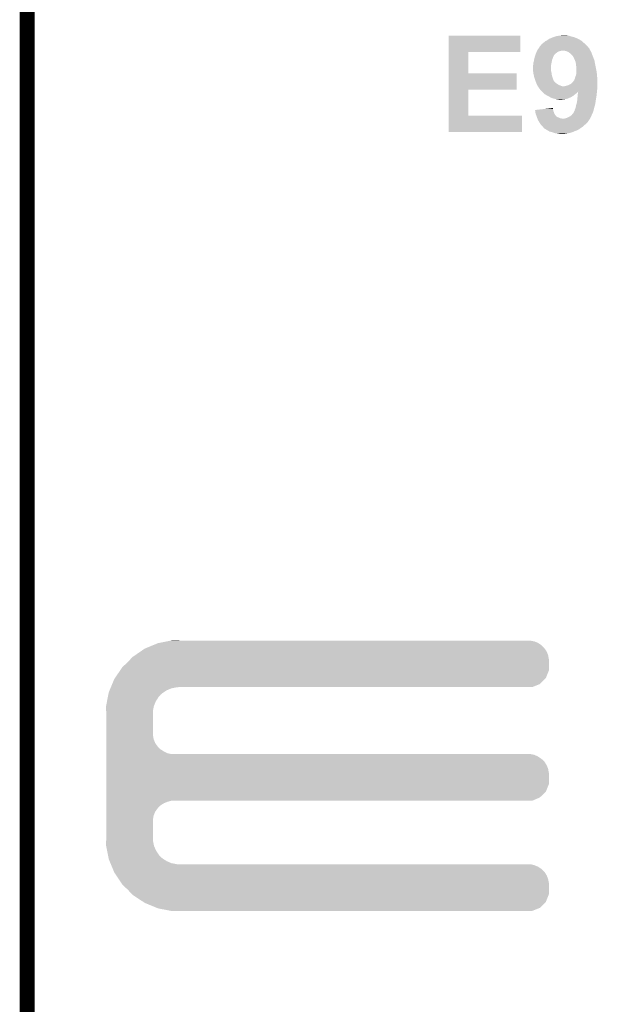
# Model space of a CAD drawing. Extents: x -1.3 to 24.2, y -3.9 to 39.2.
# Tile 17 of 24: x -1.3 to 4.5, y 19.2 to 29.1. Entities that reach past the tile are written whole.
import ezdxf

# ---------------------------------------------------------------- set-up
doc = ezdxf.new("R2010")
doc.units = 0
doc.layers.add('NORA-B266_CLICK_V100_GKO', color=5, linetype='CONTINUOUS')
doc.layers.add('NORA-B266_CLICK_V100_GTO', color=14, linetype='CONTINUOUS')

msp = doc.modelspace()

# ---------------------------------------------------------------- linework, layer by layer
at = {"layer": 'NORA-B266_CLICK_V100_GKO', "const_width": 0.1524}
msp.add_lwpolyline([(-1.27, -3.81), (-1.27, 36.83)], dxfattribs=at)
at = {"layer": 'NORA-B266_CLICK_V100_GTO'}
for points in [[(2.997218, 28.79598), (2.99722, 28.961058), (3.721078, 28.79598), (3.7211, 28.961058)], [(2.99722, 28.961058), (2.997222, 28.96108), (3.7211, 28.961058), (2.997222, 28.96108)], [(3.972564, 28.9052), (3.985262, 28.910282), (4.34848, 28.9052), (4.340348, 28.910282)], [(3.985262, 28.910282), (3.996688, 28.9179), (4.340348, 28.910282), (4.328158, 28.9179)], [(3.996688, 28.9179), (4.0005, 28.92044), (4.328158, 28.9179), (4.32308, 28.92044)], [(4.0005, 28.92044), (4.013202, 28.930602), (4.32308, 28.92044), (4.302756, 28.930602)], [(4.013202, 28.930602), (4.03098, 28.93568), (4.302756, 28.930602), (4.2926, 28.93568)], [(4.03098, 28.93568), (4.036058, 28.93822), (4.2926, 28.93568), (4.28752, 28.93822)], [(4.036058, 28.93822), (4.051294, 28.945838), (4.28752, 28.93822), (4.267202, 28.945838)], [(4.051294, 28.945838), (4.051302, 28.945842), (4.267202, 28.945838), (4.267188, 28.945842)], [(4.051302, 28.945842), (4.06908, 28.95092), (4.267188, 28.945842), (4.246888, 28.95092)], [(4.06908, 28.95092), (4.069086, 28.950922), (4.246888, 28.95092), (4.24688, 28.950922)], [(4.069086, 28.950922), (4.08432, 28.956), (4.24688, 28.950922), (4.23164, 28.956)], [(4.08432, 28.956), (4.091942, 28.95854), (4.23164, 28.956), (4.222752, 28.95854)], [(4.091942, 28.95854), (4.1148, 28.96108), (4.222752, 28.95854), (4.213862, 28.96108)], [(4.1148, 28.96108), (4.13512, 28.96362), (4.213862, 28.96108), (4.198622, 28.96362)], [(4.13512, 28.96362), (4.160498, 28.966158), (4.175764, 28.96362), (4.168142, 28.966158)], [(4.160498, 28.966158), (4.160518, 28.96616), (4.168142, 28.966158), (4.160518, 28.96616)], [(3.89001, 28.80614), (3.89128, 28.80868), (4.122422, 28.80614), (4.13512, 28.80868)], [(3.89128, 28.80868), (3.89255, 28.81122), (4.13512, 28.80868), (4.145282, 28.81122)], [(3.89255, 28.81122), (3.89509, 28.816298), (4.430608, 28.81122), (4.427222, 28.816298)], [(3.89509, 28.816298), (3.896362, 28.81884), (4.427222, 28.816298), (4.426206, 28.81884)], [(3.896362, 28.81884), (3.903614, 28.828996), (4.426206, 28.81884), (4.42214, 28.828996)], [(3.903614, 28.828996), (3.909058, 28.836618), (4.42214, 28.828996), (4.414522, 28.836618)], [(3.909058, 28.836618), (3.90906, 28.83662), (4.414522, 28.836618), (4.414522, 28.83662)], [(3.90906, 28.83662), (3.91382, 28.844238), (4.414522, 28.83662), (4.409442, 28.844238)], [(3.91382, 28.844238), (3.916986, 28.849306), (4.409442, 28.844238), (4.406906, 28.849306)], [(3.916986, 28.849306), (3.916996, 28.84932), (4.406906, 28.849306), (4.404368, 28.84932)], [(3.916996, 28.84932), (3.92176, 28.856942), (4.404368, 28.84932), (4.397698, 28.856942)], [(3.92176, 28.856942), (3.93265, 28.86964), (4.397698, 28.856942), (4.386582, 28.86964)], [(3.93265, 28.86964), (3.937008, 28.87472), (4.386582, 28.86964), (4.380776, 28.87472)], [(3.937008, 28.87472), (3.939546, 28.874734), (4.380776, 28.87472), (4.38076, 28.874734)], [(3.939546, 28.874734), (3.942086, 28.879802), (4.38076, 28.874734), (4.374968, 28.879802)], [(3.942086, 28.879802), (3.94716, 28.882342), (4.374968, 28.879802), (4.372064, 28.882342)], [(3.94716, 28.882342), (3.952242, 28.88742), (4.372064, 28.882342), (4.36626, 28.88742)], [(3.952242, 28.88742), (3.9624, 28.895042), (4.36626, 28.88742), (4.358638, 28.895042)], [(3.9624, 28.895042), (3.97256, 28.905198), (4.358638, 28.895042), (4.348482, 28.905198)], [(3.97256, 28.905198), (3.972564, 28.9052), (4.348482, 28.905198), (4.34848, 28.9052)], [(4.173222, 28.80868), (4.152898, 28.81122), (4.432302, 28.80868), (4.430608, 28.81122)], [(4.191002, 28.8036), (4.173222, 28.80868), (4.435688, 28.8036), (4.432302, 28.80868)], [(2.997212, 28.58008), (2.997218, 28.795958), (3.195342, 28.58008), (3.19532, 28.795958)], [(2.997218, 28.795958), (2.997218, 28.79598), (3.19532, 28.795958), (3.721078, 28.79598)], [(3.85826, 28.702002), (3.860436, 28.717242), (4.040294, 28.702002), (4.043682, 28.717242)], [(3.860436, 28.717242), (3.8608, 28.719782), (4.043682, 28.717242), (4.044634, 28.719782)], [(3.8608, 28.719782), (3.86554, 28.73756), (4.044634, 28.719782), (4.0513, 28.73756)], [(3.86554, 28.73756), (3.868926, 28.75026), (4.0513, 28.73756), (4.05638, 28.75026)], [(3.868926, 28.75026), (3.87096, 28.75788), (4.05638, 28.75026), (4.06019, 28.75788)], [(3.87096, 28.75788), (3.871912, 28.760422), (4.06019, 28.75788), (4.061462, 28.760422)], [(3.871912, 28.760422), (3.87477, 28.768042), (4.061462, 28.760422), (4.066542, 28.768042)], [(3.87477, 28.768042), (3.880484, 28.783282), (4.066542, 28.768042), (4.081782, 28.783282)], [(3.880484, 28.783282), (3.884294, 28.793442), (4.081782, 28.783282), (4.094482, 28.793442)], [(3.884294, 28.793442), (3.8862, 28.79852), (4.094482, 28.793442), (4.104638, 28.79852)], [(3.8862, 28.79852), (3.88747, 28.80106), (4.104638, 28.79852), (4.10972, 28.80106)], [(3.88747, 28.80106), (3.89001, 28.80614), (4.10972, 28.80106), (4.122422, 28.80614)], [(4.196928, 28.80106), (4.191002, 28.8036), (4.43738, 28.80106), (4.435688, 28.8036)], [(4.20878, 28.795978), (4.196928, 28.80106), (4.439286, 28.795978), (4.43738, 28.80106)], [(4.23418, 28.77566), (4.20878, 28.795978), (4.446906, 28.77566), (4.439286, 28.795978)], [(4.24942, 28.76042), (4.23418, 28.77566), (4.45262, 28.76042), (4.446906, 28.77566)], [(4.24942, 28.760418), (4.24942, 28.76042), (4.452622, 28.760418), (4.45262, 28.76042)], [(4.26212, 28.740098), (4.24942, 28.760418), (4.46075, 28.740098), (4.452622, 28.760418)], [(4.264378, 28.73502), (4.26212, 28.740098), (4.46278, 28.73502), (4.46075, 28.740098)], [(4.27228, 28.71724), (4.264378, 28.73502), (4.469246, 28.71724), (4.46278, 28.73502)], [(4.276346, 28.707078), (4.27228, 28.71724), (4.47294, 28.707078), (4.469246, 28.71724)], [(3.85064, 28.658822), (3.852164, 28.666442), (4.03352, 28.658822), (4.03352, 28.666442)], [(3.85064, 28.608018), (3.85064, 28.658822), (4.03352, 28.608018), (4.03352, 28.658822)], [(3.852164, 28.666442), (3.85318, 28.671522), (4.03352, 28.666442), (4.034442, 28.671522)], [(3.85318, 28.671522), (3.853182, 28.686762), (4.034442, 28.671522), (4.037214, 28.686762)], [(3.853182, 28.686762), (3.85572, 28.69438), (4.037214, 28.686762), (4.0386, 28.69438)], [(3.85572, 28.69438), (3.85826, 28.702002), (4.0386, 28.69438), (4.040294, 28.702002)], [(4.28244, 28.691838), (4.276346, 28.707078), (4.475482, 28.691838), (4.47294, 28.707078)], [(4.284134, 28.6766), (4.28244, 28.691838), (4.47802, 28.6766), (4.475482, 28.691838)], [(4.28498, 28.66898), (4.284134, 28.6766), (4.479654, 28.66898), (4.47802, 28.6766)], [(4.28752, 28.64866), (4.28498, 28.66898), (4.484008, 28.64866), (4.479654, 28.66898)], [(4.28879, 28.64104), (4.28752, 28.64866), (4.48564, 28.64104), (4.484008, 28.64866)], [(4.29006, 28.633418), (4.28879, 28.64104), (4.487166, 28.633418), (4.48564, 28.64104)], [(4.29006, 28.60294), (4.29006, 28.633418), (4.49326, 28.60294), (4.487166, 28.633418)], [(2.997208, 28.41498), (2.997212, 28.580058), (3.682978, 28.41498), (3.683, 28.580058)], [(2.997212, 28.580058), (2.997212, 28.58008), (3.683, 28.580058), (3.195342, 28.58008)], [(3.851402, 28.600402), (3.85064, 28.608018), (4.03352, 28.600402), (4.03352, 28.608018)], [(3.85318, 28.582622), (3.851402, 28.600402), (4.037966, 28.582622), (4.03352, 28.600402)], [(3.853746, 28.58008), (3.85318, 28.582622), (4.0386, 28.58008), (4.037966, 28.582622)], [(3.858826, 28.557222), (3.853746, 28.58008), (4.04114, 28.557222), (4.0386, 28.58008)], [(3.86334, 28.536902), (3.858826, 28.557222), (4.047914, 28.536902), (4.04114, 28.557222)], [(3.87096, 28.51658), (3.86334, 28.536902), (4.054688, 28.51658), (4.047914, 28.536902)], [(3.872412, 28.511502), (3.87096, 28.51658), (4.05638, 28.511502), (4.054688, 28.51658)], [(3.876038, 28.4988), (3.872412, 28.511502), (4.065454, 28.4988), (4.05638, 28.511502)], [(4.25958, 28.50134), (4.267198, 28.511498), (4.50088, 28.50134), (4.50088, 28.511498)], [(4.267198, 28.511498), (4.270248, 28.519122), (4.50088, 28.511498), (4.50088, 28.519122)], [(4.270248, 28.519122), (4.27228, 28.524198), (4.50088, 28.519122), (4.500582, 28.524198)], [(4.27228, 28.524198), (4.277362, 28.541982), (4.500582, 28.524198), (4.499536, 28.541982)], [(4.277362, 28.541982), (4.284978, 28.562298), (4.499536, 28.541982), (4.498342, 28.562298)], [(4.284978, 28.5623), (4.29006, 28.587698), (4.49834, 28.5623), (4.495166, 28.587698)], [(4.284978, 28.562298), (4.284978, 28.5623), (4.498342, 28.562298), (4.49834, 28.5623)], [(4.29006, 28.587698), (4.29006, 28.60294), (4.495166, 28.587698), (4.49326, 28.60294)], [(2.997202, 28.15082), (2.997208, 28.414958), (3.195342, 28.15082), (3.19532, 28.414958)], [(2.997208, 28.414958), (2.997208, 28.41498), (3.19532, 28.414958), (3.682978, 28.41498)], [(3.878214, 28.493728), (3.876038, 28.4988), (4.069076, 28.493728), (4.065454, 28.4988)], [(3.878216, 28.49372), (3.878214, 28.493728), (4.07161, 28.49372), (4.069076, 28.493728)], [(3.881482, 28.486102), (3.878216, 28.49372), (4.076698, 28.486102), (4.07161, 28.49372)], [(3.88366, 28.48102), (3.881482, 28.486102), (4.08432, 28.48102), (4.076698, 28.486102)], [(3.886926, 28.4734), (3.88366, 28.48102), (4.09448, 28.4734), (4.08432, 28.48102)], [(3.89128, 28.463242), (3.886926, 28.4734), (4.109716, 28.463242), (4.09448, 28.4734)], [(3.89433, 28.45816), (3.89128, 28.463242), (4.12496, 28.45816), (4.109716, 28.463242)], [(3.8989, 28.450542), (3.89433, 28.45816), (4.142736, 28.450542), (4.12496, 28.45816)], [(3.898902, 28.45054), (3.8989, 28.450542), (4.170678, 28.45054), (4.142736, 28.450542)], [(3.906518, 28.437842), (3.898902, 28.45054), (4.50088, 28.437842), (4.50088, 28.45054)], [(3.914142, 28.42768), (3.906518, 28.437842), (4.50088, 28.42768), (4.50088, 28.437842)], [(3.92176, 28.417522), (3.914142, 28.42768), (4.49975, 28.417522), (4.50088, 28.42768)], [(3.926838, 28.41244), (3.92176, 28.417522), (4.499186, 28.41244), (4.49975, 28.417522)], [(3.929378, 28.407364), (3.926838, 28.41244), (4.498622, 28.407364), (4.499186, 28.41244)], [(4.170678, 28.45054), (4.18084, 28.45308), (4.50088, 28.45054), (4.50088, 28.45308)], [(4.18084, 28.45308), (4.193538, 28.45562), (4.50088, 28.45308), (4.50088, 28.45562)], [(4.193538, 28.45562), (4.208778, 28.4607), (4.50088, 28.45562), (4.50088, 28.4607)], [(4.208778, 28.4607), (4.224018, 28.46832), (4.50088, 28.4607), (4.50088, 28.46832)], [(4.224018, 28.46832), (4.23926, 28.47848), (4.50088, 28.46832), (4.50088, 28.47848)], [(4.23926, 28.47848), (4.254498, 28.493718), (4.50088, 28.47848), (4.50088, 28.493718)], [(4.254498, 28.493718), (4.25958, 28.50134), (4.50088, 28.493718), (4.50088, 28.50134)], [(3.931922, 28.40482), (3.929378, 28.407364), (4.49834, 28.40482), (4.498622, 28.407364)], [(3.942082, 28.39466), (3.931922, 28.40482), (4.497324, 28.39466), (4.49834, 28.40482)], [(3.942088, 28.394654), (3.942082, 28.39466), (4.305294, 28.394654), (4.307814, 28.39466)], [(3.944626, 28.392116), (3.942088, 28.394654), (4.302758, 28.392116), (4.305294, 28.394654)], [(3.949702, 28.38704), (3.944626, 28.392116), (4.300218, 28.38704), (4.302758, 28.392116)], [(3.954782, 28.38196), (3.949702, 28.38704), (4.29514, 28.38196), (4.300218, 28.38704)], [(3.959862, 28.37688), (3.954782, 28.38196), (4.28752, 28.37688), (4.29514, 28.38196)], [(3.96494, 28.371802), (3.959862, 28.37688), (4.280748, 28.371802), (4.28752, 28.37688)], [(3.96939, 28.36926), (3.96494, 28.371802), (4.27736, 28.36926), (4.280748, 28.371802)], [(3.996062, 28.354018), (3.96939, 28.36926), (4.259578, 28.354018), (4.27736, 28.36926)], [(4.000502, 28.35148), (3.996062, 28.354018), (4.255346, 28.35148), (4.259578, 28.354018)], [(4.015738, 28.34386), (4.000502, 28.35148), (4.242646, 28.34386), (4.255346, 28.35148)], [(4.02336, 28.33878), (4.015738, 28.34386), (4.23418, 28.33878), (4.242646, 28.34386)], [(4.030976, 28.333702), (4.02336, 28.33878), (4.221994, 28.333702), (4.23418, 28.33878)], [(4.055752, 28.326078), (4.030976, 28.333702), (4.2037, 28.326078), (4.221994, 28.333702)], [(4.063998, 28.32354), (4.055752, 28.326078), (4.194812, 28.32354), (4.2037, 28.326078)], [(4.076698, 28.321), (4.063998, 28.32354), (4.185918, 28.321), (4.194812, 28.32354)], [(4.102098, 28.31592), (4.076698, 28.321), (4.15036, 28.31592), (4.185918, 28.321)], [(4.119878, 28.31338), (4.109718, 28.31592), (4.130038, 28.31338), (4.15036, 28.31592)], [(4.29514, 28.290522), (4.29768, 28.31084), (4.4831, 28.290522), (4.486226, 28.31084)], [(4.29768, 28.31084), (4.29895, 28.32354), (4.486226, 28.31084), (4.48818, 28.32354)], [(4.29895, 28.32354), (4.30022, 28.33624), (4.48818, 28.32354), (4.490296, 28.33624)], [(4.30022, 28.33624), (4.3017, 28.35402), (4.490296, 28.33624), (4.49326, 28.35402)], [(4.3017, 28.35402), (4.30276, 28.36672), (4.49326, 28.35402), (4.49453, 28.36672)], [(4.30276, 28.36672), (4.307814, 28.39466), (4.49453, 28.36672), (4.497324, 28.39466)], [(3.870982, 28.209242), (3.893514, 28.211778), (4.054348, 28.209242), (4.05384, 28.211778)], [(3.893514, 28.211778), (3.96122, 28.219398), (4.05384, 28.211778), (4.051302, 28.219398)], [(3.96122, 28.219398), (4.0513, 28.229536), (4.051302, 28.219398), (4.0513, 28.229536)], [(4.272282, 28.209242), (4.27736, 28.221938), (4.463756, 28.209242), (4.466686, 28.221938)], [(4.27736, 28.221938), (4.279052, 28.22702), (4.466686, 28.221938), (4.46786, 28.22702)], [(4.279052, 28.22702), (4.28244, 28.23718), (4.46786, 28.22702), (4.470986, 28.23718)], [(4.28244, 28.23718), (4.28498, 28.252422), (4.470986, 28.23718), (4.475676, 28.252422)], [(4.28498, 28.252422), (4.287156, 28.260038), (4.475676, 28.252422), (4.47802, 28.260038)], [(4.287156, 28.260038), (4.29006, 28.2702), (4.47802, 28.260038), (4.479712, 28.2702)], [(4.29006, 28.2702), (4.295138, 28.29052), (4.479712, 28.2702), (4.4831, 28.29052)], [(4.295138, 28.29052), (4.29514, 28.290522), (4.4831, 28.29052), (4.4831, 28.290522)], [(2.9972, 27.985742), (2.997202, 28.150798), (3.738858, 27.985742), (3.73888, 28.150798)], [(2.997202, 28.150798), (2.997202, 28.15082), (3.73888, 28.150798), (3.195342, 28.15082)], [(3.872102, 28.199078), (3.870982, 28.209242), (4.056382, 28.199078), (4.054348, 28.209242)], [(3.8735, 28.186382), (3.872102, 28.199078), (4.06146, 28.186382), (4.056382, 28.199078)], [(3.877312, 28.171138), (3.8735, 28.186382), (4.06654, 28.171138), (4.06146, 28.186382)], [(3.87858, 28.166062), (3.877312, 28.171138), (4.069588, 28.166062), (4.06654, 28.171138)], [(3.881848, 28.158438), (3.87858, 28.166062), (4.074162, 28.158438), (4.069588, 28.166062)], [(3.8862, 28.148282), (3.881848, 28.158438), (4.084314, 28.148282), (4.074162, 28.158438)], [(3.886204, 28.148274), (3.8862, 28.148282), (4.08432, 28.148274), (4.084314, 28.148282)], [(3.886928, 28.145734), (3.886204, 28.148274), (4.084334, 28.145734), (4.08432, 28.148274)], [(3.887652, 28.143198), (3.886928, 28.145734), (4.0894, 28.143198), (4.084334, 28.145734)], [(3.889104, 28.138118), (3.887652, 28.143198), (4.094486, 28.138118), (4.0894, 28.143198)], [(3.889828, 28.13558), (3.889104, 28.138118), (4.104642, 28.13558), (4.094486, 28.138118)], [(3.891278, 28.1305), (3.889828, 28.13558), (4.1148, 28.1305), (4.104642, 28.13558)], [(3.893456, 28.12542), (3.891278, 28.1305), (4.127502, 28.12542), (4.1148, 28.1305)], [(3.894546, 28.12288), (3.893456, 28.12542), (4.142742, 28.12288), (4.127502, 28.12542)], [(3.8989, 28.11272), (3.894546, 28.12288), (4.421124, 28.11272), (4.42722, 28.12288)], [(3.90017, 28.11018), (3.8989, 28.11272), (4.419602, 28.11018), (4.421124, 28.11272)], [(4.168142, 28.12288), (4.1783, 28.12542), (4.42722, 28.12288), (4.428744, 28.12542)], [(4.1783, 28.12542), (4.191002, 28.127962), (4.428744, 28.12542), (4.430268, 28.127962)], [(4.191002, 28.127962), (4.206236, 28.13558), (4.430268, 28.127962), (4.43484, 28.13558)], [(4.206236, 28.13558), (4.22148, 28.143202), (4.43484, 28.13558), (4.438014, 28.143202)], [(4.22148, 28.143202), (4.239262, 28.1559), (4.438014, 28.143202), (4.443306, 28.1559)], [(4.239262, 28.1559), (4.247968, 28.16606), (4.443306, 28.1559), (4.44754, 28.16606)], [(4.247968, 28.16606), (4.254498, 28.17368), (4.44754, 28.16606), (4.451002, 28.17368)], [(4.254498, 28.17368), (4.25958, 28.178764), (4.451002, 28.17368), (4.453314, 28.178764)], [(4.25958, 28.178764), (4.26212, 28.18638), (4.453314, 28.178764), (4.456774, 28.18638)], [(4.26212, 28.18638), (4.264662, 28.191462), (4.456774, 28.18638), (4.459084, 28.191462)], [(4.264662, 28.191462), (4.266352, 28.193998), (4.459084, 28.191462), (4.460238, 28.193998)], [(4.266352, 28.193998), (4.269742, 28.199082), (4.460238, 28.193998), (4.46141, 28.199082)], [(4.269742, 28.199082), (4.272282, 28.209242), (4.46141, 28.199082), (4.463756, 28.209242)], [(3.90652, 28.09748), (3.90017, 28.11018), (4.410706, 28.09748), (4.419602, 28.11018)], [(3.91414, 28.08478), (3.90652, 28.09748), (4.40181, 28.08478), (4.410706, 28.09748)], [(3.914148, 28.084766), (3.91414, 28.08478), (4.399274, 28.084766), (4.40181, 28.08478)], [(3.917188, 28.0797), (3.914148, 28.084766), (4.396738, 28.0797), (4.399274, 28.084766)], [(3.921758, 28.072082), (3.917188, 28.0797), (4.38912, 28.072082), (4.396738, 28.0797)], [(3.925572, 28.067), (3.921758, 28.072082), (4.384038, 28.067), (4.38912, 28.072082)], [(3.931288, 28.059378), (3.925572, 28.067), (4.37388, 28.059378), (4.384038, 28.067)], [(3.937, 28.051762), (3.931288, 28.059378), (4.366262, 28.051762), (4.37388, 28.059378)], [(3.942084, 28.046678), (3.937, 28.051762), (4.361178, 28.046678), (4.366262, 28.051762)], [(3.949698, 28.03906), (3.942084, 28.046678), (4.351654, 28.03906), (4.361178, 28.046678)], [(3.95097, 28.03652), (3.949698, 28.03906), (4.34848, 28.03652), (4.351654, 28.03906)], [(3.952238, 28.033984), (3.95097, 28.03652), (4.344676, 28.033984), (4.34848, 28.03652)], [(3.957314, 28.028906), (3.952238, 28.033984), (4.337058, 28.028906), (4.344676, 28.033984)], [(3.959838, 28.0289), (3.957314, 28.028906), (4.33705, 28.0289), (4.337058, 28.028906)], [(3.95986, 28.02637), (3.959838, 28.0289), (4.333254, 28.02637), (4.33705, 28.0289)], [(3.959876, 28.02636), (3.95986, 28.02637), (4.33324, 28.02636), (4.333254, 28.02637)], [(3.9751, 28.016198), (3.959876, 28.02636), (4.31901, 28.016198), (4.33324, 28.02636)], [(3.979332, 28.01366), (3.9751, 28.016198), (4.315458, 28.01366), (4.31901, 28.016198)], [(3.9878, 28.00858), (3.979332, 28.01366), (4.305298, 28.00858), (4.315458, 28.01366)], [(3.738858, 27.98572), (2.9972, 27.985742), (3.738858, 27.98572), (3.738858, 27.985742)], [(3.996508, 28.0035), (3.9878, 28.00858), (4.29514, 28.0035), (4.305298, 28.00858)], [(4.00957, 27.99588), (3.996508, 28.0035), (4.27482, 27.99588), (4.29514, 28.0035)], [(4.018278, 27.9908), (4.00957, 27.99588), (4.263392, 27.9908), (4.27482, 27.99588)], [(4.038602, 27.985718), (4.018278, 27.9908), (4.25196, 27.985718), (4.263392, 27.9908)], [(4.04876, 27.983178), (4.038602, 27.985718), (4.24349, 27.983178), (4.25196, 27.985718)], [(4.064, 27.9781), (4.04876, 27.983178), (4.226562, 27.9781), (4.24349, 27.983178)], [(4.079238, 27.973022), (4.064, 27.9781), (4.20117, 27.973022), (4.226562, 27.9781)], [(4.079258, 27.97302), (4.079238, 27.973022), (4.20116, 27.97302), (4.20117, 27.973022)], [(4.104642, 27.97048), (4.079258, 27.97302), (4.187188, 27.97048), (4.20116, 27.97302)], [(4.117338, 27.96794), (4.104642, 27.97048), (4.173218, 27.96794), (4.187188, 27.97048)], [(0.066262, 22.814278), (0.143848, 22.829518), (3.901442, 22.814278), (3.863342, 22.829518)], [(0.143848, 22.829518), (0.18265, 22.83714), (3.863342, 22.829518), (3.822702, 22.83714)], [(0.18265, 22.83714), (0.19547, 22.839658), (0.269262, 22.83714), (0.26924, 22.839658)], [(0.19547, 22.839658), (0.195582, 22.83968), (0.26924, 22.839658), (0.195582, 22.83968)], [(-0.17734, 22.689818), (-0.12192, 22.72792), (4.00304, 22.689818), (3.9878, 22.72792)], [(-0.12192, 22.72792), (-0.08128, 22.75586), (3.9878, 22.72792), (3.968458, 22.75586)], [(-0.08128, 22.75586), (-0.069042, 22.76094), (3.968458, 22.75586), (3.96494, 22.76094)], [(-0.069042, 22.76094), (0.004382, 22.791418), (3.96494, 22.76094), (3.934462, 22.791418)], [(0.004382, 22.791418), (0.053342, 22.81174), (3.934462, 22.791418), (3.905108, 22.81174)], [(0.053342, 22.81174), (0.066262, 22.814278), (3.905108, 22.81174), (3.901442, 22.814278)], [(-0.254, 22.6187), (-0.224974, 22.649178), (4.010658, 22.6187), (4.01066, 22.649178)], [(-0.224974, 22.649178), (-0.203198, 22.67204), (4.01066, 22.649178), (4.006374, 22.67204)], [(-0.203198, 22.67204), (-0.17734, 22.689818), (4.006374, 22.67204), (4.00304, 22.689818)], [(-0.381702, 22.45868), (-0.329824, 22.534876), (3.980176, 22.45868), (4.010658, 22.534876)], [(-0.329824, 22.534876), (-0.307338, 22.5679), (4.010658, 22.534876), (4.010658, 22.5679)], [(-0.307338, 22.5679), (-0.254, 22.6187), (4.010658, 22.5679), (4.010658, 22.6187)], [(-0.409706, 22.39772), (-0.388618, 22.448522), (3.919216, 22.39772), (3.970018, 22.448522)], [(-0.388618, 22.448522), (-0.381702, 22.45868), (3.970018, 22.448522), (3.980176, 22.45868)], [(-0.444498, 22.313902), (-0.436066, 22.334218), (0.110838, 22.313902), (0.14224, 22.334218)], [(-0.436066, 22.334218), (-0.427632, 22.354538), (0.14224, 22.334218), (0.190498, 22.354538)], [(-0.427632, 22.354538), (-0.423414, 22.3647), (0.190498, 22.354538), (0.24384, 22.3647)], [(-0.423414, 22.3647), (-0.422358, 22.36724), (0.24384, 22.3647), (0.26924, 22.36724)], [(-0.422358, 22.36724), (-0.409706, 22.39772), (3.843016, 22.36724), (3.919216, 22.39772)], [(-0.461964, 22.225), (-0.453482, 22.268178), (0.03302, 22.225), (0.06096, 22.268178)], [(-0.453482, 22.268178), (-0.44949, 22.2885), (0.06096, 22.268178), (0.078738, 22.2885)], [(-0.44949, 22.2885), (-0.445996, 22.30628), (0.078738, 22.2885), (0.099058, 22.30628)], [(-0.445996, 22.30628), (-0.444498, 22.313902), (0.099058, 22.30628), (0.110838, 22.313902)], [(-0.47244, 22.171662), (-0.471444, 22.176738), (0.011684, 22.171662), (0.0127, 22.176738)], [(-0.470862, 22.125938), (-0.47244, 22.171662), (0.00254, 22.125938), (0.011684, 22.171662)], [(-0.471444, 22.176738), (-0.461964, 22.225), (0.0127, 22.176738), (0.03302, 22.225)], [(-0.4699, 22.098), (-0.470862, 22.125938), (0.00254, 22.098), (0.00254, 22.125938)], [(-0.4699, 21.879558), (-0.4699, 22.098), (0.00254, 21.879558), (0.00254, 22.098)], [(-0.4699, 21.838918), (-0.4699, 21.879558), (0.010162, 21.838918), (0.00254, 21.879558)], [(-0.4699, 21.800818), (-0.4699, 21.838918), (0.025402, 21.800818), (0.010162, 21.838918)], [(-0.4699, 21.76526), (-0.4699, 21.800818), (0.0508, 21.76526), (0.025402, 21.800818)], [(-0.4699, 21.750018), (-0.4699, 21.76526), (0.063502, 21.750018), (0.0508, 21.76526)], [(-0.4699, 21.73732), (-0.4699, 21.750018), (0.078742, 21.73732), (0.063502, 21.750018)], [(-0.4699, 21.71446), (-0.4699, 21.73732), (0.114302, 21.71446), (0.078742, 21.73732)], [(-0.4699, 21.69668), (-0.4699, 21.71446), (0.152402, 21.69668), (0.114302, 21.71446)], [(-0.4699, 21.68906), (-0.4699, 21.69668), (0.190502, 21.68906), (0.152402, 21.69668)], [(-0.4699, 21.681438), (-0.4699, 21.68906), (3.863342, 21.681438), (3.822702, 21.68906)], [(-0.4699, 21.663658), (-0.4699, 21.681438), (3.901442, 21.663658), (3.863342, 21.681438)], [(-0.4699, 21.6408), (-0.4699, 21.663658), (3.93446, 21.6408), (3.901442, 21.663658)], [(-0.4699, 21.628102), (-0.4699, 21.6408), (3.949698, 21.628102), (3.93446, 21.6408)], [(-0.4699, 21.612858), (-0.4699, 21.628102), (3.96494, 21.612858), (3.949698, 21.628102)], [(-0.4699, 21.5773), (-0.4699, 21.612858), (3.9878, 21.5773), (3.96494, 21.612858)], [(-0.4699, 21.539198), (-0.4699, 21.5773), (4.00304, 21.539198), (3.9878, 21.5773)], [(-0.4699, 21.498558), (-0.4699, 21.539198), (4.01066, 21.498558), (4.00304, 21.539198)], [(-0.4699, 21.384256), (-0.4699, 21.498558), (4.010658, 21.384256), (4.01066, 21.498558)], [(-0.4699, 21.30806), (-0.4699, 21.384256), (3.980178, 21.30806), (4.010658, 21.384256)], [(-0.4699, 21.249638), (-0.4699, 21.30806), (3.919216, 21.249638), (3.980178, 21.30806)], [(-0.4699, 21.21662), (-0.4699, 21.249638), (3.843016, 21.21662), (3.919216, 21.249638)], [(-0.4699, 21.206458), (-0.4699, 21.21662), (0.152398, 21.206458), (0.190496, 21.21662)], [(-0.4699, 21.191218), (-0.4699, 21.206458), (0.1143, 21.191218), (0.152398, 21.206458)], [(-0.4699, 21.16836), (-0.4699, 21.191218), (0.07874, 21.16836), (0.1143, 21.191218)], [(-0.4699, 21.155658), (-0.4699, 21.16836), (0.063498, 21.155658), (0.07874, 21.16836)], [(-0.4699, 21.14042), (-0.4699, 21.155658), (0.0508, 21.14042), (0.063498, 21.155658)], [(-0.4699, 21.10486), (-0.4699, 21.14042), (0.0254, 21.10486), (0.0508, 21.14042)], [(-0.4699, 21.066758), (-0.4699, 21.10486), (0.01016, 21.066758), (0.0254, 21.10486)], [(-0.4699, 21.026118), (-0.4699, 21.066758), (0.00254, 21.026118), (0.01016, 21.066758)], [(-0.4699, 20.8407), (-0.4699, 21.026118), (0.00254, 20.8407), (0.00254, 21.026118)], [(-0.470776, 20.815298), (-0.4699, 20.8407), (0.00254, 20.815298), (0.00254, 20.8407)], [(-0.47244, 20.767042), (-0.470776, 20.815298), (0.011734, 20.767042), (0.00254, 20.815298)], [(-0.47144, 20.761958), (-0.47244, 20.767042), (0.012702, 20.761958), (0.011734, 20.767042)], [(-0.461962, 20.7137), (-0.47144, 20.761958), (0.033022, 20.7137), (0.012702, 20.761958)], [(-0.453478, 20.670518), (-0.461962, 20.7137), (0.06096, 20.670518), (0.033022, 20.7137)], [(-0.449488, 20.650198), (-0.453478, 20.670518), (0.07874, 20.650198), (0.06096, 20.670518)], [(-0.445996, 20.63242), (-0.449488, 20.650198), (0.099062, 20.63242), (0.07874, 20.650198)], [(-0.4445, 20.624802), (-0.445996, 20.63242), (0.110836, 20.624802), (0.099062, 20.63242)], [(-0.436064, 20.60448), (-0.4445, 20.624802), (0.14224, 20.60448), (0.110836, 20.624802)], [(-0.427628, 20.58416), (-0.436064, 20.60448), (0.190502, 20.58416), (0.14224, 20.60448)], [(-0.423412, 20.574), (-0.427628, 20.58416), (0.243842, 20.574), (0.190502, 20.58416)], [(-0.419194, 20.563838), (-0.423412, 20.574), (3.863342, 20.563838), (3.822702, 20.574)], [(-0.412868, 20.548598), (-0.419194, 20.563838), (3.901442, 20.548598), (3.863342, 20.563838)], [(-0.403378, 20.525738), (-0.412868, 20.548598), (3.934462, 20.525738), (3.901442, 20.548598)], [(-0.397054, 20.5105), (-0.403378, 20.525738), (3.9497, 20.5105), (3.934462, 20.525738)], [(-0.39178, 20.497796), (-0.397054, 20.5105), (3.96494, 20.497796), (3.9497, 20.5105)], [(-0.38862, 20.49018), (-0.39178, 20.497796), (3.969838, 20.49018), (3.96494, 20.497796)], [(-0.369992, 20.46224), (-0.38862, 20.49018), (3.9878, 20.46224), (3.969838, 20.49018)], [(-0.344592, 20.424138), (-0.369992, 20.46224), (4.00304, 20.424138), (3.9878, 20.46224)], [(-0.317498, 20.383498), (-0.344592, 20.424138), (4.01066, 20.383498), (4.00304, 20.424138)], [(-0.30734, 20.36826), (-0.317498, 20.383498), (4.010658, 20.36826), (4.01066, 20.383498)], [(-0.254, 20.31746), (-0.30734, 20.36826), (4.010658, 20.31746), (4.010658, 20.36826)], [(-0.208034, 20.269196), (-0.254, 20.31746), (4.010658, 20.269196), (4.010658, 20.31746)], [(-0.203202, 20.264122), (-0.208034, 20.269196), (4.008628, 20.264122), (4.010658, 20.269196)], [(-0.096518, 20.193), (-0.203202, 20.264122), (3.980176, 20.193), (4.008628, 20.264122)], [(-0.081282, 20.182842), (-0.096518, 20.193), (3.970018, 20.182842), (3.980176, 20.193)], [(0.041106, 20.13204), (-0.081282, 20.182842), (3.919216, 20.13204), (3.970018, 20.182842)], [(0.053338, 20.126962), (0.041106, 20.13204), (3.90652, 20.126962), (3.919216, 20.13204)], [(0.18265, 20.10156), (0.053338, 20.126962), (3.843016, 20.10156), (3.90652, 20.126962)], [(0.195578, 20.09902), (0.18265, 20.10156), (0.195578, 20.09902), (0.26924, 20.10156)]]:
    msp.add_solid(points, dxfattribs=at)

doc.saveas('drawing.dxf')
